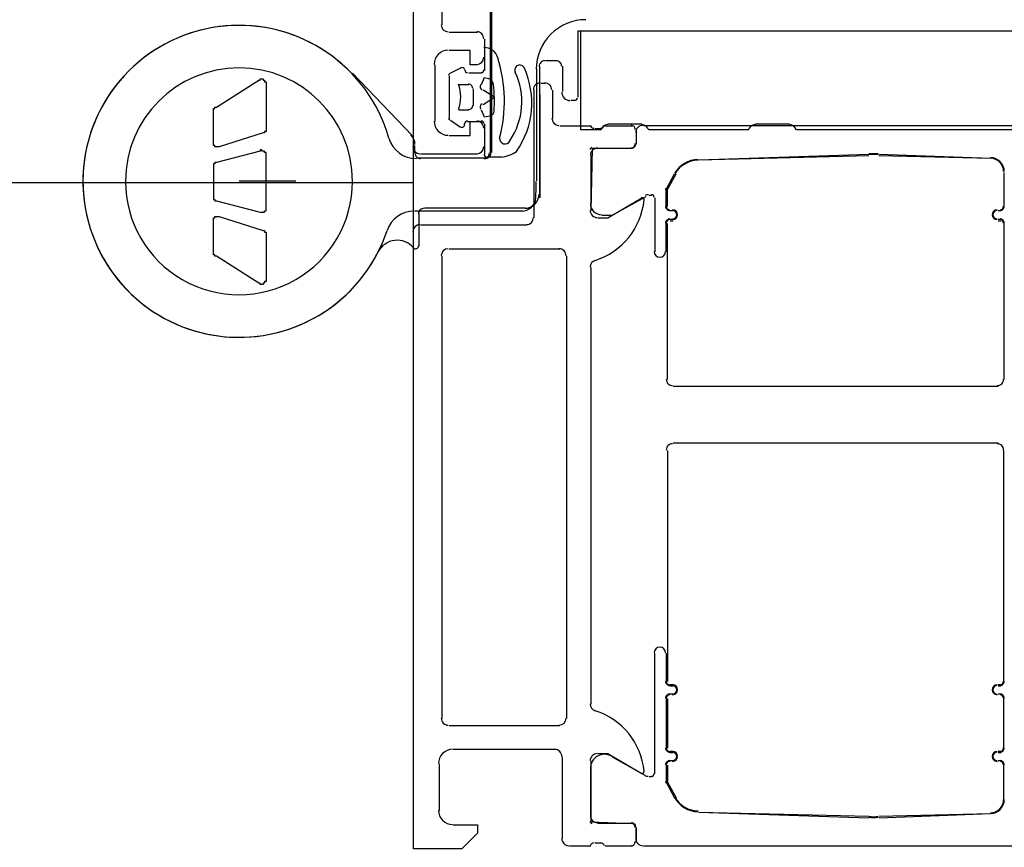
# Model space of a CAD drawing. Extents: x 2 to 87, y -108 to 11.
# Tile 93 of 256: x 13.1498 to 13.2192, y -42.7574 to -42.699. Entities that reach past the tile are written whole.
import ezdxf

# ---------------------------------------------------------------- set-up
doc = ezdxf.new("R2010")
doc.units = 0
doc.header["$MEASUREMENT"] = 0
doc.linetypes.add('$BER_SCHNITTEBENE_1_2_', pattern=[1.001, 0.001, -1])
for name, color, linetype in [('23', 7, 'CONTINUOUS'), ('32', 7, 'CONTINUOUS'), ('8', 7, 'CONTINUOUS')]:
    doc.layers.add(name, color=color, linetype=linetype)

msp = doc.modelspace()

# ---------------------------------------------------------------- linework, layer by layer
at = {"layer": '23', "color": 62, "linetype": 'Continuous'}
msp.add_line((12.08759999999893, -42.7105000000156), (13.17759999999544, -42.7105000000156), dxfattribs=at)
msp.add_arc((13.17755182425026, -42.7104747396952), 1.089996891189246, 90, 180.0000583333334, dxfattribs=at)
at = {"layer": '32', "color": 62, "linetype": 'Continuous'}
for p, q in [((13.17759999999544, -42.70800000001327), (13.17759999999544, -42.61100000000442)), ((13.17959999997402, -42.6940000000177), (13.17959999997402, -42.69940000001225)), ((13.18299999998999, -42.69479999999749), (13.18299999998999, -42.70840000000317)), ((13.18309999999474, -42.6984999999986), (13.18309999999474, -42.70840000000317)), ((13.18009999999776, -42.69990000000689), (13.18209999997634, -42.69990000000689)), ((13.18260000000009, -42.70040000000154), (13.18260000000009, -42.70170000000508)), ((13.18260000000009, -42.70100000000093), (13.18260000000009, -42.70260000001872)), ((13.18690000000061, -42.70190000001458), (13.1876999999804, -42.70190000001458)), ((13.17749999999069, -42.70720000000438), (13.17329999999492, -42.70279999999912)), ((13.17909999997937, -42.70219999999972), (13.17909999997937, -42.70620000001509)), ((13.1809999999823, -42.70240000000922), (13.18019999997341, -42.70279999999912)), ((13.18239999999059, -42.70279999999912), (13.18149999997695, -42.70279999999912)), ((13.18629999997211, -42.71040000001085), (13.18629999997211, -42.70250000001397)), ((13.18649999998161, -42.71129999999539), (13.18649999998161, -42.70230000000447)), ((13.18809999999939, -42.70230000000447), (13.18809999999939, -42.70410000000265)), ((13.18009999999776, -42.70300000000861), (13.18009999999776, -42.70600000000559)), ((13.18659999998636, -42.70350000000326), (13.18690000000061, -42.70350000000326)), ((13.18079999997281, -42.70360000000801), (13.18149999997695, -42.70360000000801)), ((13.1817999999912, -42.70389999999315), (13.1817999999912, -42.70510000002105)), ((13.18609999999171, -42.71300000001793), (13.18609999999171, -42.7039999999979)), ((13.18739999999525, -42.7039999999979), (13.18739999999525, -42.70600000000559)), ((13.18649999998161, -42.70430000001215), (13.18649999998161, -42.71160000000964)), ((13.18869999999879, -42.70470000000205), (13.18899999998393, -42.70470000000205)), ((13.18149999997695, -42.70540000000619), (13.18079999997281, -42.70540000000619)), ((13.18019999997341, -42.70610000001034), (13.18089999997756, -42.70660000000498)), ((13.1813999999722, -42.70620000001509), (13.18239999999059, -42.70620000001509)), ((13.18260000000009, -42.70639999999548), (13.18260000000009, -42.70850000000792)), ((13.18260000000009, -42.70670000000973), (13.18260000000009, -42.70800000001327)), ((13.1878999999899, -42.70650000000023), (13.19009999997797, -42.70650000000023)), ((13.19039999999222, -42.70670000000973), (13.19079999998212, -42.70670000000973)), ((13.19109999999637, -42.70650000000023), (13.1929999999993, -42.70650000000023)), ((13.19369999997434, -42.70639999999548), (13.19129999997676, -42.70639999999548)), ((13.19329999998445, -42.70680000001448), (13.19329999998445, -42.70780000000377)), ((13.19329999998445, -42.70699999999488), (13.19329999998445, -42.70780000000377)), ((13.22639999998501, -42.70650000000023), (13.19379999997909, -42.70650000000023)), ((13.20119999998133, -42.70680000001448), (13.19419999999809, -42.70680000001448)), ((13.20409999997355, -42.70639999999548), (13.20169999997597, -42.70639999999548)), ((13.2273999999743, -42.70680000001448), (13.2045999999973, -42.70680000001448)), ((13.17770000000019, -42.70840000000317), (13.17770000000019, -42.70790000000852)), ((13.1929999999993, -42.70810000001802), (13.19059999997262, -42.70810000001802)), ((13.18269999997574, -42.70879999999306), (13.17779999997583, -42.70879999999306)), ((13.18209999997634, -42.70850000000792), (13.17809999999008, -42.70850000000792)), ((13.18260000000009, -42.70879999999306), (13.17809999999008, -42.70879999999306)), ((13.18279999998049, -42.70870000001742), (13.18379999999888, -42.70870000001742)), ((13.19009999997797, -42.70860000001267), (13.19009999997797, -42.71199999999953)), ((13.19769999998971, -42.70889999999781), (13.2096999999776, -42.70850000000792)), ((13.19769999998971, -42.70889999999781), (13.2096999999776, -42.70860000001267)), ((13.21039999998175, -42.70850000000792), (13.21829999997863, -42.70879999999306)), ((13.21039999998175, -42.70860000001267), (13.21829999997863, -42.70879999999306)), ((13.21919999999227, -42.70980000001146), (13.21919999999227, -42.71220000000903)), ((13.16529999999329, -42.71040000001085), (13.16929999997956, -42.71040000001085)), ((13.19419999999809, -42.71140000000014), (13.19439999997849, -42.71140000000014)), ((13.19459999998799, -42.71160000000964), (13.19459999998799, -42.71540000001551)), ((13.17770000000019, -42.71249999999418), (13.18529999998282, -42.71249999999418)), ((13.17839999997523, -42.71230000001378), (13.18549999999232, -42.71230000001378)), ((13.19589999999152, -42.71249999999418), (13.19569999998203, -42.71249999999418)), ((13.19589999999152, -42.71249999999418), (13.19569999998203, -42.71249999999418)), ((13.21899999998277, -42.71249999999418), (13.21879999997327, -42.71249999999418)), ((13.21899999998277, -42.71249999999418), (13.21879999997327, -42.71249999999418)), ((13.17799999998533, -42.71499999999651), (13.17799999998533, -42.71270000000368)), ((13.19569999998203, -42.71309999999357), (13.19589999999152, -42.71309999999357)), ((13.19569999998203, -42.71319999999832), (13.19589999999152, -42.71319999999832)), ((13.21879999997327, -42.71309999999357), (13.21899999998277, -42.71309999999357)), ((13.21879999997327, -42.71319999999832), (13.21899999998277, -42.71319999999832)), ((13.17809999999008, -42.71350000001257), (13.18559999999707, -42.71350000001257)), ((13.19539999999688, -42.71540000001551), (13.19539999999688, -42.71340000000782)), ((13.19549999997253, -42.72440000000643), (13.19549999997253, -42.71340000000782)), ((13.21919999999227, -42.71340000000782), (13.21919999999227, -42.72440000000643)), ((13.1878999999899, -42.71520000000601), (13.18009999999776, -42.71520000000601)), ((13.17959999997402, -42.71570000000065), (13.17959999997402, -42.74830000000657)), ((13.18839999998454, -42.74830000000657), (13.18839999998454, -42.71570000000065)), ((13.19009999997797, -42.71650000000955), (13.19009999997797, -42.74730000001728)), ((13.21879999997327, -42.72490000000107), (13.19589999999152, -42.72490000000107)), ((13.21879999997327, -42.72890000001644), (13.19589999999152, -42.72890000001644)), ((13.19549999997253, -42.72940000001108), (13.19549999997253, -42.74569999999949)), ((13.21919999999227, -42.74569999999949), (13.21919999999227, -42.72940000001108)), ((13.19459999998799, -42.75220000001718), (13.19459999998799, -42.74370000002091)), ((13.19539999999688, -42.74370000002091), (13.19539999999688, -42.74569999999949)), ((13.19569999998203, -42.74590000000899), (13.19589999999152, -42.74590000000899)), ((13.19569999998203, -42.74600000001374), (13.19589999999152, -42.74600000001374)), ((13.21879999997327, -42.74590000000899), (13.21899999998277, -42.74590000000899)), ((13.21879999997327, -42.74600000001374), (13.21899999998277, -42.74600000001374)), ((13.19539999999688, -42.74689999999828), (13.19539999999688, -42.750400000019)), ((13.19549999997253, -42.74689999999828), (13.19549999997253, -42.750400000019)), ((13.19589999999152, -42.74660000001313), (13.19569999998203, -42.74660000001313)), ((13.19589999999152, -42.74660000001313), (13.19569999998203, -42.74660000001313)), ((13.21899999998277, -42.74660000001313), (13.21879999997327, -42.74660000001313)), ((13.21899999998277, -42.74660000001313), (13.21879999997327, -42.74660000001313)), ((13.21919999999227, -42.750400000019), (13.21919999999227, -42.74689999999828)), ((13.18009999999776, -42.74880000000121), (13.1878999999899, -42.74880000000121)), ((13.18759999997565, -42.75049999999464), (13.18039999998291, -42.75049999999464)), ((13.19569999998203, -42.75059999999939), (13.19589999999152, -42.75059999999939)), ((13.19569999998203, -42.75070000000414), (13.19589999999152, -42.75070000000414)), ((13.21879999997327, -42.75059999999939), (13.21899999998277, -42.75059999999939)), ((13.21879999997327, -42.75070000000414), (13.21899999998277, -42.75070000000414)), ((13.18809999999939, -42.75680000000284), (13.18809999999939, -42.75100000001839)), ((13.19159999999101, -42.75100000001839), (13.19389999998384, -42.75230000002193)), ((13.19589999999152, -42.75130000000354), (13.19569999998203, -42.75130000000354)), ((13.19589999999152, -42.75130000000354), (13.19569999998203, -42.75130000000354)), ((13.21899999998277, -42.75130000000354), (13.21879999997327, -42.75130000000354)), ((13.21899999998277, -42.75130000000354), (13.21879999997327, -42.75130000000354)), ((13.17939999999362, -42.75150000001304), (13.17939999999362, -42.75479999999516)), ((13.19009999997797, -42.75520000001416), (13.19009999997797, -42.75190000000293)), ((13.21919999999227, -42.75400000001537), (13.21919999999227, -42.75160000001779)), ((13.19419999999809, -42.75239999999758), (13.19439999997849, -42.75239999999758)), ((13.19769999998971, -42.75489999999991), (13.2096999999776, -42.75520000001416)), ((13.19769999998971, -42.75489999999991), (13.2096999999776, -42.75530000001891)), ((13.21039999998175, -42.75520000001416), (13.21829999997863, -42.75500000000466)), ((13.21039999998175, -42.75530000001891), (13.21829999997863, -42.75500000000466)), ((13.1929999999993, -42.7557000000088), (13.19059999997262, -42.7557000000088)), ((13.19329999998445, -42.75599999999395), (13.19329999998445, -42.75700000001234)), ((13.19329999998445, -42.75680000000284), (13.19329999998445, -42.75599999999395)), ((13.19009999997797, -42.75729999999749), (13.18859999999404, -42.75729999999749)), ((13.19079999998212, -42.75710000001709), (13.19039999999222, -42.75710000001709)), ((13.1929999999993, -42.75729999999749), (13.19109999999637, -42.75729999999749)), ((13.22639999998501, -42.75729999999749), (13.19379999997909, -42.75729999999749))]:
    msp.add_line(p, q, dxfattribs=at)
for points in [[(13.18919999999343, -42.70450000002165), (13.18919999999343, -42.69980000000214), (13.23499999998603, -42.69980000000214)], [(13.19079999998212, -42.70680000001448), (13.18939999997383, -42.70680000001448), (13.18939999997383, -42.69980000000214)], [(13.18209999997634, -42.70219999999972), (13.1815999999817, -42.70219999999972), (13.1815999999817, -42.70120000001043), (13.18009999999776, -42.70120000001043)], [(13.16349999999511, -42.70769999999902), (13.16349999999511, -42.70550000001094), (13.16349999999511, -42.70550000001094), (13.16349999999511, -42.70550000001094), (13.16349999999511, -42.70550000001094), (13.16349999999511, -42.70550000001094), (13.16349999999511, -42.70550000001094), (13.16349999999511, -42.70540000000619), (13.16349999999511, -42.70540000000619), (13.16349999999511, -42.70540000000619), (13.16349999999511, -42.70540000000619), (13.16349999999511, -42.70540000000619), (13.16349999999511, -42.70540000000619), (13.16349999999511, -42.70540000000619), (13.16349999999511, -42.70540000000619), (13.16349999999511, -42.70540000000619), (13.16349999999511, -42.70540000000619), (13.16349999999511, -42.70540000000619), (13.16349999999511, -42.70540000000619), (13.16349999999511, -42.70530000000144), (13.16349999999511, -42.70530000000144), (13.16349999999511, -42.70530000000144), (13.16359999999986, -42.70530000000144), (13.16359999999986, -42.70530000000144), (13.16359999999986, -42.70530000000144), (13.16359999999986, -42.70530000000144), (13.16359999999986, -42.70530000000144), (13.16359999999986, -42.70530000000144), (13.16359999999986, -42.70530000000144), (13.16359999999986, -42.70530000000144), (13.16359999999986, -42.70530000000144), (13.16359999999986, -42.70530000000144), (13.16359999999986, -42.70530000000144), (13.16359999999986, -42.70519999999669), (13.16359999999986, -42.70519999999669), (13.16359999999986, -42.70519999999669), (13.16359999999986, -42.70519999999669), (13.16369999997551, -42.70519999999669), (13.16669999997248, -42.70329999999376), (13.16669999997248, -42.70329999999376), (13.16669999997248, -42.70329999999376), (13.16669999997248, -42.70329999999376), (13.16679999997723, -42.70329999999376), (13.16679999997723, -42.70320000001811), (13.16679999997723, -42.70320000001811), (13.16679999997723, -42.70320000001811), (13.16679999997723, -42.70320000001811), (13.16689999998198, -42.70320000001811), (13.16689999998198, -42.70320000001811), (13.16689999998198, -42.70320000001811), (13.16689999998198, -42.70320000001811), (13.16689999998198, -42.70320000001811), (13.16699999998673, -42.70320000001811), (13.16699999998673, -42.70320000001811), (13.16699999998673, -42.70320000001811), (13.16699999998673, -42.70329999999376), (13.16699999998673, -42.70329999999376), (13.16699999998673, -42.70329999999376), (13.16709999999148, -42.70329999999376), (13.16709999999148, -42.70329999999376), (13.16709999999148, -42.70329999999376), (13.16709999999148, -42.70329999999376), (13.16709999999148, -42.70329999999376), (13.16709999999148, -42.70339999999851), (13.16709999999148, -42.70339999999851), (13.16719999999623, -42.70339999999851), (13.16719999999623, -42.70339999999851), (13.16719999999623, -42.70339999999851), (13.16719999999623, -42.70339999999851), (13.16719999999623, -42.70350000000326), (13.16719999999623, -42.70350000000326), (13.16719999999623, -42.70350000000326), (13.16719999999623, -42.70350000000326), (13.16719999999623, -42.70350000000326), (13.16719999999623, -42.70360000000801), (13.16719999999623, -42.70670000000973), (13.16719999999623, -42.70670000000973), (13.16719999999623, -42.70670000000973), (13.16719999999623, -42.70670000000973), (13.16719999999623, -42.70670000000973), (13.16719999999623, -42.70680000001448), (13.16719999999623, -42.70680000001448), (13.16719999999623, -42.70680000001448), (13.16719999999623, -42.70680000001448), (13.16719999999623, -42.70680000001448), (13.16719999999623, -42.70680000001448), (13.16719999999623, -42.70680000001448), (13.16719999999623, -42.70680000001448), (13.16719999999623, -42.70680000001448), (13.16719999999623, -42.70690000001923), (13.16719999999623, -42.70690000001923), (13.16709999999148, -42.70690000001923), (13.16709999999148, -42.70690000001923), (13.16709999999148, -42.70690000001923), (13.16709999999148, -42.70690000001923), (13.16709999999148, -42.70690000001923), (13.16709999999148, -42.70690000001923), (13.16709999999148, -42.70690000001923), (13.16709999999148, -42.70690000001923), (13.16709999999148, -42.70690000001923), (13.16709999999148, -42.70690000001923)], [(13.18239999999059, -42.70360000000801), (13.18260000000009, -42.70310000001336), (13.18299999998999, -42.70320000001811)], [(13.18249999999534, -42.7050000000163), (13.18329999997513, -42.70450000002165), (13.18249999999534, -42.7039999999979)], [(13.18309999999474, -42.70579999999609), (13.18260000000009, -42.70590000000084), (13.18239999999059, -42.70540000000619)], [(13.18009999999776, -42.70720000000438), (13.1815999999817, -42.70720000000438), (13.1815999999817, -42.70620000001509), (13.18209999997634, -42.70620000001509)], [(13.16699999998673, -42.70699999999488), (13.16389999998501, -42.70800000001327), (13.16389999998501, -42.70800000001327), (13.16389999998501, -42.70800000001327), (13.16389999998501, -42.70800000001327), (13.16389999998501, -42.70800000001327), (13.16379999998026, -42.70800000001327), (13.16379999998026, -42.70800000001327), (13.16379999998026, -42.70800000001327), (13.16379999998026, -42.70800000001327), (13.16379999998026, -42.70800000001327), (13.16379999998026, -42.70800000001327), (13.16369999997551, -42.70800000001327), (13.16369999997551, -42.70800000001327), (13.16369999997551, -42.70800000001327), (13.16369999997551, -42.70800000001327), (13.16369999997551, -42.70800000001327), (13.16369999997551, -42.70800000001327), (13.16359999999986, -42.70800000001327), (13.16359999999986, -42.70800000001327), (13.16359999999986, -42.70800000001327), (13.16359999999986, -42.70800000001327), (13.16359999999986, -42.70790000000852), (13.16359999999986, -42.70790000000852), (13.16359999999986, -42.70790000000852), (13.16359999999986, -42.70790000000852), (13.16349999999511, -42.70790000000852), (13.16349999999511, -42.70790000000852), (13.16349999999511, -42.70790000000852), (13.16349999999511, -42.70780000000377), (13.16349999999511, -42.70780000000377), (13.16349999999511, -42.70780000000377), (13.16349999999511, -42.70780000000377), (13.16349999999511, -42.70780000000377), (13.16349999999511, -42.70780000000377), (13.16349999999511, -42.70769999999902), (13.16349999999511, -42.70769999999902), (13.16349999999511, -42.70769999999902)], [(13.16709999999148, -42.70690000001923), (13.16709999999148, -42.70699999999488), (13.16709999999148, -42.70699999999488), (13.16709999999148, -42.70699999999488), (13.16699999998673, -42.70699999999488), (13.16699999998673, -42.70699999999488), (13.16699999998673, -42.70699999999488), (13.16699999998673, -42.70699999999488), (13.16699999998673, -42.70699999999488), (13.16699999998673, -42.70699999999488), (13.16699999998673, -42.70699999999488), (13.16699999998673, -42.70699999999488)], [(13.16679999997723, -42.71259999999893), (13.16679999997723, -42.71259999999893), (13.16679999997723, -42.71259999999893), (13.16679999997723, -42.71259999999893), (13.16679999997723, -42.71259999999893), (13.16689999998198, -42.71259999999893), (13.16689999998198, -42.71259999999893), (13.16689999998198, -42.71259999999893), (13.16689999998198, -42.71259999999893), (13.16689999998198, -42.71259999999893), (13.16689999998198, -42.71259999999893), (13.16699999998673, -42.71259999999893), (13.16699999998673, -42.71259999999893), (13.16699999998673, -42.71259999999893), (13.16699999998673, -42.71259999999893), (13.16699999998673, -42.71259999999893), (13.16699999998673, -42.71259999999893), (13.16709999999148, -42.71259999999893), (13.16709999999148, -42.71259999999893), (13.16709999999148, -42.71259999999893), (13.16709999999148, -42.71259999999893), (13.16709999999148, -42.71259999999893), (13.16709999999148, -42.71249999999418), (13.16709999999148, -42.71249999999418), (13.16709999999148, -42.71249999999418), (13.16709999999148, -42.71249999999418), (13.16719999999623, -42.71249999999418), (13.16719999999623, -42.71249999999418), (13.16719999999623, -42.71249999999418), (13.16719999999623, -42.71240000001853), (13.16719999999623, -42.71240000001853), (13.16719999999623, -42.71240000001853), (13.16719999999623, -42.71240000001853), (13.16719999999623, -42.71240000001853), (13.16719999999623, -42.71240000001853), (13.16719999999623, -42.71230000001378), (13.16719999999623, -42.71230000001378), (13.16719999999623, -42.70860000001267), (13.16719999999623, -42.70860000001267), (13.16719999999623, -42.70850000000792), (13.16719999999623, -42.70850000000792), (13.16719999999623, -42.70850000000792), (13.16719999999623, -42.70850000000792), (13.16719999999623, -42.70850000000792), (13.16719999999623, -42.70850000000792), (13.16719999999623, -42.70840000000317), (13.16719999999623, -42.70840000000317), (13.16719999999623, -42.70840000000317), (13.16709999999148, -42.70840000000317), (13.16709999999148, -42.70840000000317), (13.16709999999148, -42.70840000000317), (13.16709999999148, -42.70840000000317), (13.16709999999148, -42.70829999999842), (13.16709999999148, -42.70829999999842), (13.16709999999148, -42.70829999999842), (13.16709999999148, -42.70829999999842), (13.16709999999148, -42.70829999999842), (13.16699999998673, -42.70829999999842), (13.16699999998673, -42.70829999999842), (13.16699999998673, -42.70829999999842), (13.16699999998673, -42.70829999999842), (13.16699999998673, -42.70829999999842), (13.16699999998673, -42.70829999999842), (13.16689999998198, -42.70829999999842), (13.16689999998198, -42.70829999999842), (13.16689999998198, -42.70819999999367), (13.16689999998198, -42.70819999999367), (13.16689999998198, -42.70819999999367), (13.16689999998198, -42.70819999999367), (13.16679999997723, -42.70819999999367), (13.16679999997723, -42.70819999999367), (13.16679999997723, -42.70829999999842), (13.16679999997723, -42.70829999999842), (13.16679999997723, -42.70829999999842), (13.16369999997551, -42.70910000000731), (13.16369999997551, -42.70910000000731), (13.16369999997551, -42.70910000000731), (13.16369999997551, -42.70910000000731), (13.16369999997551, -42.70910000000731), (13.16369999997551, -42.70910000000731), (13.16369999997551, -42.70910000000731), (13.16369999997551, -42.70910000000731), (13.16369999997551, -42.70910000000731), (13.16359999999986, -42.70910000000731), (13.16359999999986, -42.70910000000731), (13.16359999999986, -42.70910000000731), (13.16359999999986, -42.70920000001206), (13.16359999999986, -42.70920000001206), (13.16359999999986, -42.70920000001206), (13.16359999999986, -42.70920000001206), (13.16359999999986, -42.70920000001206), (13.16359999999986, -42.70920000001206), (13.16359999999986, -42.70920000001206), (13.16359999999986, -42.70920000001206), (13.16359999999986, -42.70920000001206), (13.16349999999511, -42.70920000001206), (13.16349999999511, -42.70920000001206), (13.16349999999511, -42.70930000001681), (13.16349999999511, -42.70930000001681), (13.16349999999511, -42.70930000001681), (13.16349999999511, -42.70930000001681)], [(13.1929999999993, -42.70810000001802), (13.19019999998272, -42.70810000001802), (13.19009999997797, -42.71249999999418)], [(13.16349999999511, -42.70930000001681), (13.16349999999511, -42.70930000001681), (13.16349999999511, -42.70930000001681), (13.16349999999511, -42.70930000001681), (13.16349999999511, -42.70930000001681), (13.16349999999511, -42.70930000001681), (13.16349999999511, -42.70940000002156), (13.16349999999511, -42.70940000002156), (13.16349999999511, -42.70940000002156), (13.16349999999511, -42.70940000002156), (13.16349999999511, -42.70940000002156), (13.16349999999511, -42.71150000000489), (13.16349999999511, -42.71150000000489), (13.16349999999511, -42.71150000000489), (13.16349999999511, -42.71150000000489), (13.16349999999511, -42.71150000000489), (13.16349999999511, -42.71160000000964), (13.16349999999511, -42.71160000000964), (13.16349999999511, -42.71160000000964), (13.16349999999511, -42.71160000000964), (13.16349999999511, -42.71160000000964), (13.16349999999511, -42.71160000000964), (13.16349999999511, -42.71160000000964), (13.16349999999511, -42.71160000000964), (13.16349999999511, -42.71160000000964), (13.16349999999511, -42.71170000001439), (13.16349999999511, -42.71170000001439), (13.16359999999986, -42.71170000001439), (13.16359999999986, -42.71170000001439), (13.16359999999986, -42.71170000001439), (13.16359999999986, -42.71170000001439), (13.16359999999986, -42.71170000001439), (13.16359999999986, -42.71170000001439), (13.16359999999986, -42.71170000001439), (13.16359999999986, -42.71170000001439), (13.16359999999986, -42.71170000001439), (13.16359999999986, -42.71180000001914), (13.16359999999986, -42.71180000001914), (13.16359999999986, -42.71180000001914), (13.16369999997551, -42.71180000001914), (13.16369999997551, -42.71180000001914), (13.16369999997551, -42.71180000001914), (13.16369999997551, -42.71180000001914), (13.16369999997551, -42.71180000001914), (13.16369999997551, -42.71180000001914), (13.16369999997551, -42.71180000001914), (13.16369999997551, -42.71180000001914), (13.16369999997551, -42.71180000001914), (13.16679999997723, -42.71259999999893)], [(13.19539999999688, -42.71220000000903), (13.19539999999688, -42.71100000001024), (13.19599999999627, -42.70990000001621)], [(13.19549999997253, -42.71220000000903), (13.19549999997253, -42.71100000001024), (13.19609999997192, -42.70990000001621)], [(13.19059999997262, -42.71300000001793), (13.19129999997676, -42.71300000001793), (13.19369999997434, -42.71160000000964)], [(13.19089999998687, -42.71280000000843), (13.19159999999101, -42.71280000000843), (13.19399999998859, -42.71150000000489)], [(13.16389999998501, -42.71290000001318), (13.16699999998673, -42.71390000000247), (13.16699999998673, -42.71390000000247), (13.16699999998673, -42.71390000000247), (13.16699999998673, -42.71390000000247), (13.16699999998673, -42.71390000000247), (13.16699999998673, -42.71390000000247), (13.16699999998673, -42.71390000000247), (13.16699999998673, -42.71390000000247), (13.16709999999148, -42.71390000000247), (13.16709999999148, -42.71390000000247), (13.16709999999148, -42.71390000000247), (13.16709999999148, -42.71390000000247), (13.16709999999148, -42.71400000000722), (13.16709999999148, -42.71400000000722), (13.16709999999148, -42.71400000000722), (13.16709999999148, -42.71400000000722), (13.16709999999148, -42.71400000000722), (13.16709999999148, -42.71400000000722), (13.16709999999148, -42.71400000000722), (13.16709999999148, -42.71400000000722), (13.16709999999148, -42.71400000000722), (13.16719999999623, -42.71400000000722), (13.16719999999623, -42.71400000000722), (13.16719999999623, -42.71410000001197), (13.16719999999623, -42.71410000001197), (13.16719999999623, -42.71410000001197), (13.16719999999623, -42.71410000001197), (13.16719999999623, -42.71410000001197), (13.16719999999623, -42.71410000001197), (13.16719999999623, -42.71410000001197), (13.16719999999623, -42.71410000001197), (13.16719999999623, -42.71410000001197), (13.16719999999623, -42.71420000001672), (13.16719999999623, -42.71420000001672), (13.16719999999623, -42.71420000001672), (13.16719999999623, -42.71420000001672), (13.16719999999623, -42.71420000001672), (13.16719999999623, -42.71730000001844), (13.16719999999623, -42.71730000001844), (13.16719999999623, -42.71739999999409), (13.16719999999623, -42.71739999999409), (13.16719999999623, -42.71739999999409), (13.16719999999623, -42.71739999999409), (13.16719999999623, -42.71749999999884), (13.16719999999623, -42.71749999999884), (13.16719999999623, -42.71749999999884), (13.16719999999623, -42.71749999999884), (13.16709999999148, -42.71749999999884), (13.16709999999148, -42.71749999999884), (13.16709999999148, -42.71760000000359), (13.16709999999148, -42.71760000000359), (13.16709999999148, -42.71760000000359), (13.16709999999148, -42.71760000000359), (13.16709999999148, -42.71760000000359), (13.16699999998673, -42.71760000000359), (13.16699999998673, -42.71760000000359), (13.16699999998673, -42.71760000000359), (13.16699999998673, -42.71760000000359), (13.16699999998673, -42.71770000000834), (13.16699999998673, -42.71770000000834), (13.16689999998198, -42.71770000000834), (13.16689999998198, -42.71770000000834), (13.16689999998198, -42.71770000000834), (13.16689999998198, -42.71770000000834), (13.16689999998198, -42.71770000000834), (13.16679999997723, -42.71770000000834), (13.16679999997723, -42.71770000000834), (13.16679999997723, -42.71770000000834), (13.16679999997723, -42.71760000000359), (13.16679999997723, -42.71760000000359), (13.16669999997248, -42.71760000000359), (13.16669999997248, -42.71760000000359), (13.16669999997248, -42.71760000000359), (13.16669999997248, -42.71760000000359), (13.16369999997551, -42.71570000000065), (13.16359999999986, -42.71570000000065), (13.16359999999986, -42.71570000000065), (13.16359999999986, -42.71570000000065), (13.16359999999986, -42.7155999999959), (13.16359999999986, -42.7155999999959), (13.16359999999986, -42.7155999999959), (13.16359999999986, -42.7155999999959), (13.16359999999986, -42.7155999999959), (13.16359999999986, -42.7155999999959), (13.16359999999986, -42.7155999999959), (13.16359999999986, -42.7155999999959), (13.16359999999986, -42.7155999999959), (13.16359999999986, -42.7155999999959), (13.16359999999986, -42.7155999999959), (13.16359999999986, -42.7155999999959), (13.16349999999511, -42.7155999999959), (13.16349999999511, -42.7155999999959), (13.16349999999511, -42.7155999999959), (13.16349999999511, -42.71550000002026), (13.16349999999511, -42.71550000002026), (13.16349999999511, -42.71550000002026), (13.16349999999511, -42.71550000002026), (13.16349999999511, -42.71550000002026), (13.16349999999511, -42.71550000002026), (13.16349999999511, -42.71550000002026)], [(13.16349999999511, -42.71550000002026), (13.16349999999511, -42.71550000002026), (13.16349999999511, -42.71550000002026), (13.16349999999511, -42.71550000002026), (13.16349999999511, -42.71550000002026), (13.16349999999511, -42.71540000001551), (13.16349999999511, -42.71540000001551), (13.16349999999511, -42.71540000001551), (13.16349999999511, -42.71540000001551), (13.16349999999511, -42.71540000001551), (13.16349999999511, -42.71540000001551), (13.16349999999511, -42.71540000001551), (13.16349999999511, -42.71319999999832), (13.16349999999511, -42.71319999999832), (13.16349999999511, -42.71319999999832), (13.16349999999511, -42.71309999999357), (13.16349999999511, -42.71309999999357), (13.16349999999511, -42.71309999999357), (13.16349999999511, -42.71309999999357), (13.16349999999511, -42.71309999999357), (13.16349999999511, -42.71300000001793), (13.16349999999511, -42.71300000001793), (13.16349999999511, -42.71300000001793), (13.16349999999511, -42.71300000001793), (13.16359999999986, -42.71300000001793), (13.16359999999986, -42.71300000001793), (13.16359999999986, -42.71300000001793), (13.16359999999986, -42.71290000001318), (13.16359999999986, -42.71290000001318), (13.16359999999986, -42.71290000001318), (13.16359999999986, -42.71290000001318), (13.16359999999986, -42.71290000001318), (13.16369999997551, -42.71290000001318), (13.16369999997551, -42.71290000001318), (13.16369999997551, -42.71290000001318), (13.16369999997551, -42.71290000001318), (13.16369999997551, -42.71290000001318), (13.16369999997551, -42.71290000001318), (13.16379999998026, -42.71290000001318), (13.16379999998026, -42.71290000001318), (13.16379999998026, -42.71290000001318), (13.16379999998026, -42.71290000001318), (13.16379999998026, -42.71290000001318), (13.16379999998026, -42.71290000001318), (13.16389999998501, -42.71290000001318), (13.16389999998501, -42.71290000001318), (13.16389999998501, -42.71290000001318), (13.16389999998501, -42.71290000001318), (13.16389999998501, -42.71290000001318)], [(13.18039999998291, -42.75580000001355), (13.18209999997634, -42.75580000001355), (13.18209999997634, -42.75640000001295), (13.1809999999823, -42.75750000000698), (13.17759999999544, -42.75750000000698), (13.17759999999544, -42.71400000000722)], [(13.19009999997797, -42.75130000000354), (13.19009999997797, -42.75560000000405), (13.1929999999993, -42.7557000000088)], [(13.19369999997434, -42.75220000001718), (13.19129999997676, -42.75080000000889), (13.19059999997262, -42.75080000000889)], [(13.19539999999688, -42.75160000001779), (13.19539999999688, -42.75280000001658), (13.19599999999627, -42.75390000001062)], [(13.19549999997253, -42.75160000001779), (13.19549999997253, -42.75280000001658), (13.19609999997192, -42.75390000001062)]]:
    msp.add_lwpolyline(points, dxfattribs=at)
for centre, radius, start, end in [((13.18005182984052, -42.69937783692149), 0.000500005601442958, 180.0006416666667, 269.9993583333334), ((13.1897480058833, -42.70252543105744), 0.003499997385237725, 90.00016666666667, 180.0002527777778), ((13.16529803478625, -42.71042551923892), 0.01099999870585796, 44.03379444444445, 192.825025), ((13.16529803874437, -42.71042552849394), 0.01100000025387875, 16.07688888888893, 174.6013388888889), ((13.18205183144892, -42.70037783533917), 0.0004999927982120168, 359.999175, 90.00082500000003), ((13.18005181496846, -42.70217783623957), 0.0009999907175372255, 89.99946944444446, 180.0005333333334), ((13.18257211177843, -42.70199376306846), 0.001006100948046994, 15.87061111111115, 90.38810277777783), ((13.182051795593, -42.70167781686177), 0.000500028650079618, 270.0032833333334, 359.9967166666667), ((13.17401044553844, -42.70475018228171), 0.01000000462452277, 344.8050472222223, 17.64721111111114), ((13.18684800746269, -42.70232544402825), 0.0003999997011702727, 90.00016666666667, 180.0002527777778), ((13.18764800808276, -42.70232544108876), 0.0003999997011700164, 0.0001666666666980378, 90.0002527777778), ((13.16529803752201, -42.71042552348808), 0.008000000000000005, 0.0002111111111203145, 180.0002111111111), ((13.18026499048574, -42.70298803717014), 0.0001947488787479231, 115.7727972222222, 181.3603527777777), ((13.18101257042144, -42.70259811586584), 0.0002022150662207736, 10.67077777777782, 116.198813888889), ((13.18141395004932, -42.70255799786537), 0.0002026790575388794, 180.75615, 269.5313083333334), ((13.18236731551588, -42.70256270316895), 0.0001979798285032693, 269.4152805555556, 0.2995194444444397), ((13.180329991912, -42.70480952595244), 0.004905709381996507, 325.7932583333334, 25.15638333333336), ((13.18508647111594, -42.70257181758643), 0.0003508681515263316, 114.1201277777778, 205.7328583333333), ((13.17990797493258, -42.70489045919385), 0.006024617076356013, 325.3495861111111, 24.02625555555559), ((13.18508647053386, -42.70257181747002), 0.0003508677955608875, 22.50732222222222, 114.1200527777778), ((13.18273610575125, -42.70365715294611), 0.0005000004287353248, 6.888513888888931, 69.67357777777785), ((13.18655180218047, -42.70397783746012), 0.0004999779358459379, 89.99655555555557, 180.0017277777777), ((13.18685127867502, -42.7039778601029), 0.0005000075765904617, 0.001786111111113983, 89.99913333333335), ((13.1783088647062, -42.7044706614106), 0.002620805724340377, 339.9153944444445, 20.08430277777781), ((13.18147029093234, -42.70387065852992), 0.0003000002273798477, 8.333333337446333e-05, 90.00095277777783), ((13.18258790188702, -42.70373156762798), 0.0003000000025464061, 155.3844888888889, 240.7365), ((13.1736543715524, -42.70475431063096), 0.009647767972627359, 355.6723305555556, 6.888480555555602), ((13.18864801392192, -42.70412543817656), 0.0005999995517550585, 180.0001666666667, 270.0002527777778), ((13.1825873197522, -42.70521009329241), 0.0003000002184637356, 119.263125, 205.2537055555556), ((13.18894801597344, -42.70452543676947), 0.0001999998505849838, 270.0001666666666, 0.0002527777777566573), ((13.1814702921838, -42.70507066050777), 0.0002999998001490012, 270.0003833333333, 7.77777778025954e-05), ((13.18297548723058, -42.70545969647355), 0.0002999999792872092, 283.7488555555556, 355.6724166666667), ((13.18005185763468, -42.70617781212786), 0.001000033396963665, 180.0019138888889, 269.9980861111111), ((13.18026466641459, -42.70595084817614), 0.0001943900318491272, 179.3557888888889, 240.2799888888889), ((13.18139736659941, -42.70636775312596), 0.0001990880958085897, 89.73826666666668, 179.9722138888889), ((13.18205182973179, -42.70667784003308), 0.0004999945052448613, 359.9993694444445, 90.0006277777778), ((13.18236850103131, -42.70636643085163), 0.0001977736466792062, 359.9312305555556, 90.64401666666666), ((13.1878512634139, -42.70597787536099), 0.0004999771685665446, 179.9973833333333, 270.0035333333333), ((13.18099857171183, -42.70640803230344), 0.0002037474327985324, 239.539775, 11.42970555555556), ((13.19031907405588, -42.70639901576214), 0.0002788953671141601, 196.419925, 271.1645416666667), ((13.19078399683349, -42.70639898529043), 0.0002789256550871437, 268.8371472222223, 343.5753861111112), ((13.19128806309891, -42.70692542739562), 0.0004999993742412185, 90.00026111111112, 168.4633111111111), ((13.19293155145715, -42.70677785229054), 0.0002999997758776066, 359.9999583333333, 90.00004444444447), ((13.19376182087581, -42.70697785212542), 0.0004999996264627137, 89.99995833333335, 180.0000444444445), ((13.19368806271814, -42.70692541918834), 0.000499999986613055, 11.53716944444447, 90.00021944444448), ((13.20168806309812, -42.70692538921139), 0.0004999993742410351, 90.00026111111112, 168.4633111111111), ((13.20408806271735, -42.70692538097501), 0.000499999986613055, 11.53716944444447, 90.00021944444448), ((13.17778962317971, -42.70682547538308), 0.002000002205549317, 196.0769027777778, 270.0001555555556), ((13.17669802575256, -42.70782984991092), 0.001000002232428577, 0.000286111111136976, 44.03378333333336), ((13.18403979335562, -42.70741073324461), 0.0003810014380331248, 174.0479888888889, 335.7164611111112), ((13.17805183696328, -42.70797783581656), 0.0005000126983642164, 180.0014555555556, 269.9976277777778), ((13.182051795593, -42.70797781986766), 0.0005000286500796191, 270.0032833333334, 359.9967166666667), ((13.18360352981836, -42.70654345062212), 0.002174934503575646, 274.502725, 305.4199083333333), ((13.19017155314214, -42.70817782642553), 0.0001199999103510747, 89.99995833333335, 180.0000444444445), ((13.19056183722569, -42.70858785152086), 0.0004999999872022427, 89.9920916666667, 180.0000027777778), ((13.19293155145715, -42.707757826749), 0.0002999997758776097, 269.9999583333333, 4.444444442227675e-05), ((13.19296182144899, -42.70778818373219), 0.0002999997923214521, 269.9921305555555, 4.166666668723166e-05), ((13.17809802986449, -42.70842547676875), 0.0003999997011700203, 180.0001666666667, 270.0002527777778), ((13.1825480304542, -42.7084254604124), 0.0003999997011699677, 270.0001666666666, 0.0002527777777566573), ((13.18276464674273, -42.70851332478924), 0.0001983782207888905, 180.1000555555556, 271.0492166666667), ((13.18264803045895, -42.70842546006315), 0.0003999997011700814, 270.0001666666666, 0.0002527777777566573), ((13.19771927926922, -42.71087694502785), 0.001999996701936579, 91.72294722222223, 150.0000611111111), ((13.19771928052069, -42.71087694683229), 0.001949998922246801, 91.72099166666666, 150.0000388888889), ((13.21001183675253, -42.7184778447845), 0.009999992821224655, 88.12037500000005, 91.87962777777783), ((13.21001183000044, -42.7184781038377), 0.009950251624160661, 88.12028611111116, 91.87953888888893), ((13.21824183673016, -42.70974046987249), 0.0009500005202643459, 1.944444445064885e-05, 88.12033055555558), ((13.21824183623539, -42.70974047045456), 0.001000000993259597, 5.277777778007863e-05, 88.1203638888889), ((13.16529803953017, -42.71042551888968), 0.0110000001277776, 174.6013888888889, 333.1258388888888), ((13.16529803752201, -42.71042552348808), 0.007999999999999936, 180.0002111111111, 0.0002111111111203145), ((13.1652979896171, -42.71042552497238), 0.02095004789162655, 356.8394527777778, 0.0002138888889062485), ((13.19556183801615, -42.71101375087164), 0.0002000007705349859, 150.0000138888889, 179.9999027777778), ((13.195561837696, -42.71101375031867), 0.0001500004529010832, 150.0001916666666, 180.0000805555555), ((13.18521769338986, -42.71152545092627), 0.0009999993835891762, 270.0001611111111, 356.8394638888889), ((13.18544804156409, -42.71132545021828), 0.000999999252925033, 270.0001666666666, 0.0002527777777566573), ((13.18887494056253, -42.71123962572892), 0.005000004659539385, 287.7484444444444, 354.3773861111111), ((13.19371343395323, -42.71171597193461), 0.000138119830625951, 354.3772972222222, 119.9999027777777), ((13.19416681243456, -42.71186785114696), 0.0004999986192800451, 90.00002222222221, 119.0000055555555), ((13.19436183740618, -42.71156785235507), 0.0001999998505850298, 359.9999583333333, 90.00004444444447), ((13.17763458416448, -42.71452547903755), 0.002000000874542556, 90.00022777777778, 161.6161666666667), ((13.17834804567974, -42.71272547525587), 0.0003999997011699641, 90.00016666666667, 180.0002527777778), ((13.19055155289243, -42.71247785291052), 0.0004999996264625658, 179.9999583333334, 270.0000444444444), ((13.19086183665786, -42.71197785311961), 0.0007999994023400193, 179.9999583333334, 270.0000444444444), ((13.19566183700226, -42.71217785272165), 0.0002999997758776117, 179.9999583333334, 270.0000444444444), ((13.19566183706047, -42.71217785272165), 0.0002499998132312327, 179.9999583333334, 270.0000444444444), ((13.19586183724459, -42.71277785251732), 0.000349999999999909, 270, 90), ((13.19586183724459, -42.71277785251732), 0.0002999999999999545, 270, 90), ((13.21874183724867, -42.71277785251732), 0.0003500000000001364, 90, 270), ((13.21874183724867, -42.71277785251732), 0.0002999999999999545, 90, 270), ((13.2189418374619, -42.71217785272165), 0.0002999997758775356, 269.9999583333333, 4.444444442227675e-05), ((13.21894183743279, -42.71217785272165), 0.0002499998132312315, 269.9999583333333, 4.444444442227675e-05), ((13.16529803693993, -42.71042552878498), 0.01099999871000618, 192.8249722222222, 341.6162027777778), ((13.18555181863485, -42.71297784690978), 0.0005000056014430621, 270.0006416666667, 359.9993583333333), ((13.19566183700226, -42.71337785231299), 0.0002999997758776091, 89.99995833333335, 180.0000444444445), ((13.19566183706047, -42.71337785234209), 0.0002499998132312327, 89.99995833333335, 180.0000444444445), ((13.2189418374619, -42.71337785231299), 0.0002999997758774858, 359.9999583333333, 90.00004444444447), ((13.21894183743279, -42.71337785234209), 0.0002499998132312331, 359.9999583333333, 90.00004444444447), ((13.17805182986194, -42.71397785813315), 0.0005000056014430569, 90.00064166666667, 179.9993583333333), ((13.17644805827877, -42.71607592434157), 0.001499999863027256, 40.11936111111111, 153.1258722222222), ((13.17774805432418, -42.71498047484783), 0.00019999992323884, 220.1193944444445, 0.0002388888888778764), ((13.18005183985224, -42.71567788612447), 0.0005000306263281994, 90.00178888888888, 179.9938527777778), ((13.18785182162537, -42.71567785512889), 0.0004999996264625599, 359.9999583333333, 90.00004444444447), ((13.19055155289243, -42.71647785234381), 0.000499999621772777, 107.7483861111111, 180.0000194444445), ((13.19496183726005, -42.7153778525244), 0.000400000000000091, 180, 360), ((13.19586183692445, -42.72437785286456), 0.0004499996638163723, 179.9999583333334, 270.0000444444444), ((13.21874183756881, -42.72437785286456), 0.0004499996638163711, 269.9999583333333, 4.444444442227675e-05), ((13.19586183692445, -42.72937783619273), 0.0004499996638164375, 89.99995833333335, 180.0000444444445), ((13.21874183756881, -42.72937783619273), 0.0004499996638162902, 359.9999583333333, 90.00004444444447), ((13.19496183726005, -42.74367783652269), 0.000400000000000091, 360, 180), ((13.19566183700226, -42.7456778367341), 0.0002999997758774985, 179.9999583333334, 270.0000444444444), ((13.19566183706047, -42.745677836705), 0.0002499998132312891, 179.9999583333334, 270.0000444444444), ((13.21894183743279, -42.745677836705), 0.0002499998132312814, 269.9999583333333, 4.444444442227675e-05), ((13.2189418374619, -42.7456778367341), 0.0002999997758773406, 269.9999583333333, 4.444444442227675e-05), ((13.19566183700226, -42.74687783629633), 0.0002999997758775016, 89.99995833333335, 180.0000444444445), ((13.19586183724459, -42.74627783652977), 0.0003500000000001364, 270, 90), ((13.19586183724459, -42.74627783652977), 0.0002999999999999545, 270, 90), ((13.21874183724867, -42.74627783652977), 0.0003500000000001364, 90, 270), ((13.21874183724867, -42.74627783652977), 0.0003000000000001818, 90, 270), ((13.2189418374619, -42.74687783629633), 0.0002999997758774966, 359.9999583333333, 90.00004444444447), ((13.19055152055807, -42.74727786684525), 0.0004999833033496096, 179.9991611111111, 252.2551444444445), ((13.19566183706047, -42.74687783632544), 0.0002499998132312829, 89.99995833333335, 180.0000444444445), ((13.21894183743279, -42.74687783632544), 0.0002499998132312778, 359.9999583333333, 90.00004444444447), ((13.18887522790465, -42.75251617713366), 0.005000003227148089, 5.631719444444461, 72.25498333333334), ((13.18005179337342, -42.7482778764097), 0.0004999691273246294, 179.9964611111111, 270.0078916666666), ((13.18785179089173, -42.74827781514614), 0.0005000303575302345, 270.0034777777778, 359.9965222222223), ((13.18035181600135, -42.75147784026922), 0.000999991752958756, 90.00038611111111, 180.0004722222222), ((13.18755182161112, -42.75097784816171), 0.0004999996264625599, 359.9999583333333, 90.00004444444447), ((13.19566183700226, -42.75037783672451), 0.000299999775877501, 179.9999583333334, 270.0000444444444), ((13.19566183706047, -42.75037783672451), 0.0002499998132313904, 179.9999583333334, 270.0000444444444), ((13.19586183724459, -42.75097783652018), 0.0003500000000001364, 270, 90), ((13.19586183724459, -42.75097783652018), 0.0002999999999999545, 270, 90), ((13.21874183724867, -42.75097783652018), 0.0003500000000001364, 90, 270), ((13.21874183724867, -42.75097783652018), 0.0003000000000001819, 90, 270), ((13.2189418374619, -42.75037783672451), 0.0002999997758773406, 269.9999583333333, 4.444444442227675e-05), ((13.21894183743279, -42.75037783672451), 0.0002499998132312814, 269.9999583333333, 4.444444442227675e-05), ((13.19055151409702, -42.75127783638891), 0.0004999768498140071, 89.99906666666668, 180.0034555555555), ((13.19106175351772, -42.75183079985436), 0.0009999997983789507, 60.00001111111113, 180.6805), ((13.19566183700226, -42.75157783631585), 0.0002999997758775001, 89.99995833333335, 180.0000444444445), ((13.19566183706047, -42.75157783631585), 0.000249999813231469, 89.99995833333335, 180.0000444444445), ((13.2189418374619, -42.75157783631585), 0.0002999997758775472, 359.9999583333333, 90.00004444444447), ((13.21894183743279, -42.75157783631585), 0.0002499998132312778, 359.9999583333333, 90.00004444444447), ((13.19371273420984, -42.75203915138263), 0.0001390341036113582, 245.9374138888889, 5.631688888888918), ((13.19414322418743, -42.7518778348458), 0.0005000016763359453, 240.0001194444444, 270.0000083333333), ((13.19436183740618, -42.75217783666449), 0.0001999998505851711, 269.9999583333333, 4.444444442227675e-05), ((13.19556183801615, -42.75274193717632), 0.0002000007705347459, 180.0001, 209.9999888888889), ((13.195561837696, -42.7527419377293), 0.0001500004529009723, 179.9999222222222, 209.9998111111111), ((13.19771927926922, -42.75287874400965), 0.001999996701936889, 209.9999388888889, 268.2770527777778), ((13.19771927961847, -42.75287874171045), 0.001949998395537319, 209.9999861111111, 268.2790333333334), ((13.21824183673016, -42.75401521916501), 0.0009500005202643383, 271.8796694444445, 359.9999805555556), ((13.21824183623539, -42.75401521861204), 0.001000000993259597, 271.8796361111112, 359.9999472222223), ((13.1803518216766, -42.75477785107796), 0.0009999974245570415, 179.9995666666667, 270.0004361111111), ((13.19017155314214, -42.75557786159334), 0.0001199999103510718, 179.9999583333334, 270.0000444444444), ((13.19056182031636, -42.75515784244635), 0.0004999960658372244, 179.9996638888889, 270.0003361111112), ((13.21001183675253, -42.74527784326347), 0.009999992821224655, 268.120375, 271.8796277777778), ((13.21001184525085, -42.74527758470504), 0.00995025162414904, 268.120375, 271.8796277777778), ((13.19293155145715, -42.75599786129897), 0.0002999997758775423, 359.9999583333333, 90.00004444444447), ((13.19296182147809, -42.75595750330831), 0.0002999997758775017, 359.9999583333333, 90.00004444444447), ((13.18855182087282, -42.75677783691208), 0.0004999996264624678, 179.9999583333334, 270.0000444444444), ((13.19293155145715, -42.75697783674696), 0.0002999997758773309, 269.9999583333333, 4.444444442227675e-05), ((13.19376182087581, -42.75677783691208), 0.0004999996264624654, 179.9999583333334, 270.0000444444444), ((13.19031907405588, -42.75735667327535), 0.000278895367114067, 88.83545833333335, 163.580075), ((13.19078399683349, -42.75735670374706), 0.0002789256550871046, 16.42461111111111, 91.16284999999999)]:
    msp.add_arc(centre, radius, start, end, dxfattribs=at)
at = {"layer": '8', "color": 62, "linetype": '$BER_SCHNITTEBENE_1_2_'}
msp.add_line((13.17759999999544, -42.75750000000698), (13.17759999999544, -40.48250000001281), dxfattribs=at)

doc.saveas('drawing.dxf')
